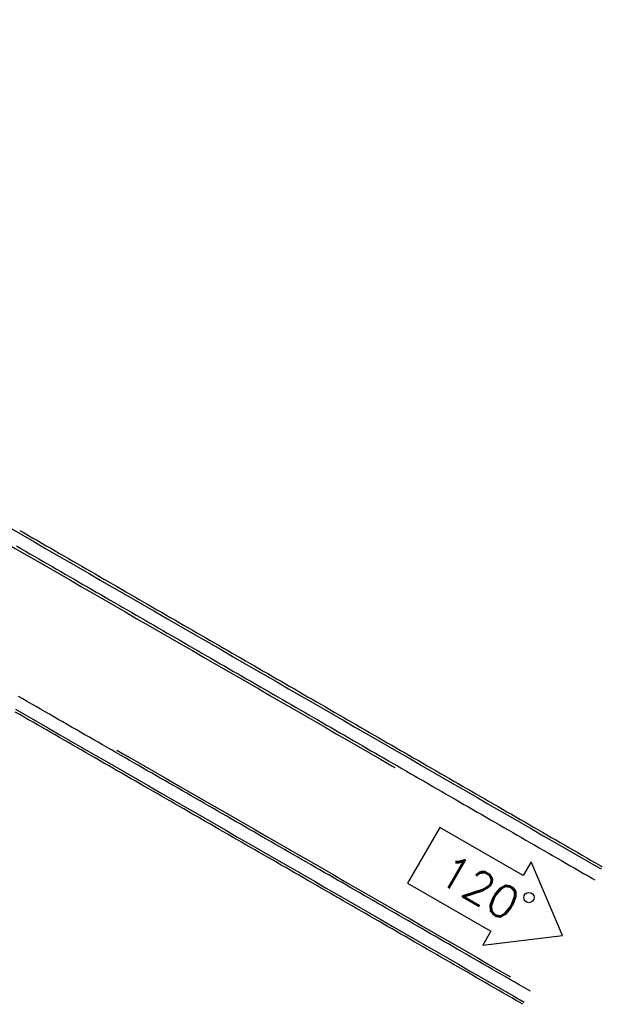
# Model space of a CAD drawing. Header units: metres. Extents: x 209848 to 209928, y 1182430 to 1182563.
# Tile 254 of 256: x 209913 to 209924, y 1182471 to 1182490. Entities that reach past the tile are written whole.
import ezdxf
from ezdxf.enums import TextEntityAlignment as Align

# ---------------------------------------------------------------- set-up
doc = ezdxf.new("R2010")
doc.units = ezdxf.units.M
doc.header["$MEASUREMENT"] = 0
doc.linetypes.add('DGN Style 2', pattern=[15.036391, 9.021834, -6.014556])
doc.layers.get('0').update_dxf_attribs({"color": 254})
doc.styles.add('TSText', font='simplex.shx')

# ---------------------------------------------------------------- blocks, each defined once
blk = doc.blocks.new('*U4')
at = {"color": 40, "linetype": 'Continuous'}
for p, q in [((61.375, -18.87), (61.463, -18.921)), ((61.463, -18.921), (61.551, -18.971)), ((61.551, -18.971), (61.639, -19.022)), ((61.639, -19.022), (61.727, -19.073)), ((61.727, -19.073), (61.815, -19.124)), ((61.815, -19.124), (61.903, -19.175)), ((61.903, -19.175), (61.991, -19.226)), ((61.991, -19.226), (62.079, -19.276)), ((62.079, -19.276), (62.167, -19.327)), ((62.167, -19.327), (62.255, -19.378)), ((62.255, -19.378), (62.343, -19.429)), ((62.343, -19.429), (62.431, -19.48)), ((62.431, -19.48), (62.519, -19.531)), ((62.519, -19.531), (62.607, -19.582)), ((62.607, -19.582), (62.695, -19.632)), ((62.695, -19.632), (62.783, -19.683)), ((62.783, -19.683), (62.871, -19.734)), ((62.871, -19.734), (62.959, -19.785)), ((62.959, -19.785), (63.047, -19.836)), ((63.047, -19.836), (63.134, -19.887)), ((63.134, -19.887), (63.222, -19.937)), ((63.222, -19.937), (63.31, -19.988)), ((63.31, -19.988), (63.398, -20.039)), ((63.398, -20.039), (63.486, -20.09)), ((63.486, -20.09), (63.574, -20.141)), ((63.574, -20.141), (63.662, -20.191)), ((63.662, -20.191), (63.75, -20.242)), ((63.75, -20.242), (63.838, -20.293)), ((63.838, -20.293), (63.926, -20.344)), ((63.926, -20.344), (64.014, -20.395)), ((64.014, -20.395), (64.102, -20.446)), ((64.102, -20.446), (64.19, -20.496)), ((64.19, -20.496), (64.278, -20.547)), ((64.278, -20.547), (64.366, -20.598)), ((64.366, -20.598), (64.454, -20.649)), ((64.454, -20.649), (64.542, -20.7)), ((64.542, -20.7), (64.63, -20.751)), ((64.63, -20.751), (64.718, -20.801)), ((64.718, -20.801), (64.806, -20.852)), ((64.806, -20.852), (64.894, -20.903)), ((64.894, -20.903), (64.982, -20.954)), ((64.982, -20.954), (65.07, -21.005)), ((65.07, -21.005), (65.158, -21.056)), ((65.158, -21.056), (65.246, -21.106)), ((65.246, -21.106), (65.334, -21.157)), ((65.334, -21.157), (65.422, -21.208)), ((65.422, -21.208), (65.51, -21.259)), ((65.51, -21.259), (65.598, -21.31)), ((65.598, -21.31), (65.686, -21.361)), ((65.686, -21.361), (65.774, -21.411)), ((65.774, -21.411), (65.862, -21.462)), ((65.862, -21.462), (65.95, -21.513)), ((65.95, -21.513), (66.038, -21.564)), ((66.038, -21.564), (66.126, -21.615)), ((66.126, -21.615), (66.214, -21.665)), ((66.214, -21.665), (66.302, -21.716)), ((66.302, -21.716), (66.39, -21.767)), ((66.39, -21.767), (66.478, -21.818)), ((66.478, -21.818), (66.566, -21.869)), ((66.566, -21.869), (66.654, -21.92)), ((66.654, -21.92), (66.742, -21.97)), ((66.742, -21.97), (66.83, -22.021)), ((66.83, -22.021), (66.918, -22.072)), ((66.918, -22.072), (67.006, -22.123)), ((67.006, -22.123), (67.094, -22.174)), ((67.094, -22.174), (67.182, -22.225)), ((67.182, -22.225), (67.27, -22.275)), ((67.27, -22.275), (67.358, -22.326)), ((61.376, -22.53), (61.288, -22.48)), ((67.358, -22.326), (67.446, -22.377)), ((67.446, -22.377), (67.534, -22.428)), ((67.534, -22.428), (67.622, -22.479)), ((67.622, -22.479), (67.71, -22.529)), ((61.464, -22.581), (61.376, -22.53)), ((61.553, -22.632), (61.464, -22.581)), ((61.641, -22.682), (61.553, -22.632)), ((61.729, -22.733), (61.641, -22.682)), ((67.71, -22.529), (67.798, -22.58)), ((67.798, -22.58), (67.886, -22.631)), ((67.886, -22.631), (67.974, -22.682)), ((67.974, -22.682), (68.062, -22.733)), ((61.817, -22.783), (61.729, -22.733)), ((61.905, -22.834), (61.817, -22.783)), ((61.993, -22.885), (61.905, -22.834)), ((62.081, -22.935), (61.993, -22.885)), ((68.062, -22.733), (68.15, -22.784)), ((68.15, -22.784), (68.238, -22.834)), ((68.238, -22.834), (68.326, -22.885)), ((68.326, -22.885), (68.414, -22.936)), ((62.169, -22.986), (62.081, -22.935)), ((62.257, -23.037), (62.169, -22.986)), ((62.345, -23.087), (62.257, -23.037)), ((68.414, -22.936), (68.501, -22.987)), ((68.501, -22.987), (68.589, -23.038)), ((68.589, -23.038), (68.677, -23.088)), ((62.433, -23.138), (62.345, -23.087)), ((62.521, -23.189), (62.433, -23.138)), ((62.609, -23.239), (62.521, -23.189)), ((62.697, -23.29), (62.609, -23.239)), ((68.677, -23.088), (68.765, -23.139)), ((68.765, -23.139), (68.853, -23.19)), ((68.853, -23.19), (68.941, -23.241)), ((68.941, -23.241), (69.029, -23.292)), ((62.785, -23.341), (62.697, -23.29)), ((62.873, -23.391), (62.785, -23.341)), ((62.961, -23.442), (62.873, -23.391)), ((63.049, -23.493), (62.961, -23.442)), ((69.029, -23.292), (69.117, -23.343)), ((69.117, -23.343), (69.205, -23.393)), ((69.205, -23.393), (69.293, -23.444)), ((69.293, -23.444), (69.381, -23.495)), ((63.137, -23.543), (63.049, -23.493)), ((63.226, -23.594), (63.137, -23.543)), ((63.314, -23.645), (63.226, -23.594)), ((63.402, -23.695), (63.314, -23.645)), ((69.381, -23.495), (69.469, -23.546)), ((69.469, -23.546), (69.557, -23.597)), ((69.557, -23.597), (69.645, -23.647)), ((69.645, -23.647), (69.733, -23.698)), ((63.49, -23.746), (63.402, -23.695)), ((63.578, -23.797), (63.49, -23.746)), ((63.666, -23.847), (63.578, -23.797)), ((63.754, -23.898), (63.666, -23.847)), ((69.733, -23.698), (69.821, -23.749)), ((69.821, -23.749), (69.909, -23.8)), ((69.909, -23.8), (69.997, -23.851)), ((69.997, -23.851), (70.085, -23.902)), ((63.842, -23.949), (63.754, -23.898)), ((63.93, -23.999), (63.842, -23.949)), ((64.018, -24.05), (63.93, -23.999)), ((64.106, -24.101), (64.018, -24.05)), ((70.085, -23.902), (70.173, -23.952)), ((70.173, -23.952), (70.261, -24.003)), ((70.261, -24.003), (70.349, -24.054)), ((70.349, -24.054), (70.437, -24.105)), ((64.194, -24.151), (64.106, -24.101)), ((64.282, -24.202), (64.194, -24.151)), ((64.37, -24.253), (64.282, -24.202)), ((64.458, -24.304), (64.37, -24.253)), ((70.437, -24.105), (70.525, -24.156)), ((70.525, -24.156), (70.613, -24.206)), ((70.613, -24.206), (70.701, -24.257)), ((70.701, -24.257), (70.789, -24.308)), ((64.546, -24.354), (64.458, -24.304)), ((64.634, -24.405), (64.546, -24.354)), ((64.722, -24.456), (64.634, -24.405)), ((70.789, -24.308), (70.877, -24.359)), ((70.877, -24.359), (70.965, -24.41)), ((70.965, -24.41), (71.053, -24.46)), ((64.81, -24.506), (64.722, -24.456)), ((64.898, -24.557), (64.81, -24.506)), ((64.986, -24.608), (64.898, -24.557)), ((65.074, -24.658), (64.986, -24.608)), ((71.053, -24.46), (71.141, -24.511)), ((71.141, -24.511), (71.229, -24.562)), ((71.229, -24.562), (71.317, -24.613)), ((71.317, -24.613), (71.405, -24.664)), ((65.162, -24.709), (65.074, -24.658)), ((65.25, -24.76), (65.162, -24.709)), ((65.338, -24.81), (65.25, -24.76)), ((65.426, -24.861), (65.338, -24.81)), ((71.405, -24.664), (71.493, -24.715)), ((71.493, -24.715), (71.581, -24.765)), ((71.581, -24.765), (71.669, -24.816)), ((71.669, -24.816), (71.757, -24.867)), ((65.515, -24.912), (65.426, -24.861)), ((65.603, -24.963), (65.515, -24.912)), ((65.691, -25.013), (65.603, -24.963)), ((65.779, -25.064), (65.691, -25.013)), ((71.757, -24.867), (71.845, -24.918)), ((71.845, -24.918), (71.933, -24.969)), ((71.933, -24.969), (72.021, -25.019)), ((72.021, -25.019), (72.109, -25.07)), ((65.867, -25.115), (65.779, -25.064)), ((65.955, -25.165), (65.867, -25.115)), ((66.043, -25.216), (65.955, -25.165)), ((66.131, -25.267), (66.043, -25.216)), ((72.109, -25.07), (72.197, -25.121)), ((72.197, -25.121), (72.285, -25.172)), ((72.285, -25.172), (72.373, -25.223)), ((72.373, -25.223), (72.461, -25.273)), ((66.219, -25.318), (66.131, -25.267)), ((66.307, -25.368), (66.219, -25.318)), ((66.395, -25.419), (66.307, -25.368)), ((66.483, -25.47), (66.395, -25.419)), ((72.461, -25.273), (72.549, -25.324)), ((72.549, -25.324), (72.637, -25.375)), ((72.637, -25.375), (72.725, -25.426)), ((72.725, -25.426), (72.813, -25.477)), ((66.571, -25.52), (66.483, -25.47)), ((66.659, -25.571), (66.571, -25.52)), ((66.747, -25.622), (66.659, -25.571)), ((66.835, -25.673), (66.747, -25.622)), ((72.813, -25.477), (72.901, -25.528)), ((72.901, -25.528), (72.947, -25.554)), ((66.923, -25.723), (66.835, -25.673)), ((67.011, -25.774), (66.923, -25.723)), ((67.099, -25.825), (67.011, -25.774)), ((67.187, -25.875), (67.099, -25.825)), ((67.275, -25.926), (67.187, -25.875)), ((67.363, -25.977), (67.275, -25.926)), ((67.451, -26.028), (67.363, -25.977)), ((67.539, -26.078), (67.451, -26.028)), ((67.627, -26.129), (67.539, -26.078)), ((67.715, -26.18), (67.627, -26.129)), ((67.803, -26.231), (67.715, -26.18)), ((67.891, -26.281), (67.803, -26.231)), ((67.979, -26.332), (67.891, -26.281)), ((68.067, -26.383), (67.979, -26.332)), ((68.155, -26.433), (68.067, -26.383)), ((68.243, -26.484), (68.155, -26.433)), ((68.331, -26.535), (68.243, -26.484)), ((68.419, -26.586), (68.331, -26.535)), ((68.507, -26.636), (68.419, -26.586)), ((68.595, -26.687), (68.507, -26.636)), ((68.683, -26.738), (68.595, -26.687)), ((68.771, -26.789), (68.683, -26.738)), ((68.859, -26.839), (68.771, -26.789)), ((68.947, -26.89), (68.859, -26.839)), ((69.035, -26.941), (68.947, -26.89)), ((69.123, -26.992), (69.035, -26.941)), ((69.211, -27.042), (69.123, -26.992)), ((69.299, -27.093), (69.211, -27.042)), ((69.387, -27.144), (69.299, -27.093)), ((69.475, -27.195), (69.387, -27.144)), ((69.563, -27.245), (69.475, -27.195)), ((69.651, -27.296), (69.563, -27.245)), ((69.74, -27.347), (69.651, -27.296)), ((69.828, -27.398), (69.74, -27.347)), ((69.916, -27.448), (69.828, -27.398)), ((70.004, -27.499), (69.916, -27.448)), ((70.092, -27.55), (70.004, -27.499)), ((70.18, -27.601), (70.092, -27.55)), ((70.268, -27.651), (70.18, -27.601)), ((70.356, -27.702), (70.268, -27.651)), ((70.444, -27.753), (70.356, -27.702)), ((70.532, -27.804), (70.444, -27.753)), ((70.62, -27.854), (70.532, -27.804)), ((70.708, -27.905), (70.62, -27.854)), ((70.796, -27.956), (70.708, -27.905)), ((70.884, -28.007), (70.796, -27.956)), ((70.972, -28.057), (70.884, -28.007)), ((71.06, -28.108), (70.972, -28.057)), ((71.148, -28.159), (71.06, -28.108)), ((71.236, -28.21), (71.148, -28.159)), ((71.324, -28.26), (71.236, -28.21)), ((71.369, -28.287), (71.324, -28.26))]:
    blk.add_line(p, q, dxfattribs=at)
at = {"color": 3, "linetype": 'Continuous'}
for p, q in [((61.313, -19.18), (61.401, -19.231)), ((61.401, -19.231), (61.489, -19.282)), ((61.489, -19.282), (61.577, -19.333)), ((61.577, -19.333), (61.665, -19.384)), ((61.665, -19.384), (61.753, -19.435)), ((61.753, -19.435), (61.841, -19.485)), ((61.841, -19.485), (61.929, -19.536)), ((61.929, -19.536), (62.017, -19.587)), ((62.017, -19.587), (62.105, -19.638)), ((62.105, -19.638), (62.193, -19.689)), ((62.193, -19.689), (62.281, -19.74)), ((62.281, -19.74), (62.369, -19.79)), ((62.369, -19.79), (62.457, -19.841)), ((62.457, -19.841), (62.544, -19.892)), ((62.544, -19.892), (62.632, -19.943)), ((62.632, -19.943), (62.72, -19.994)), ((62.72, -19.994), (62.808, -20.045)), ((62.808, -20.045), (62.896, -20.095)), ((62.896, -20.095), (62.984, -20.146)), ((62.984, -20.146), (63.072, -20.197)), ((63.072, -20.197), (63.16, -20.248)), ((63.16, -20.248), (63.248, -20.299)), ((63.248, -20.299), (63.336, -20.35)), ((63.336, -20.35), (63.424, -20.4)), ((63.424, -20.4), (63.512, -20.451)), ((63.512, -20.451), (63.6, -20.502)), ((63.6, -20.502), (63.688, -20.553)), ((63.688, -20.553), (63.776, -20.604)), ((63.776, -20.604), (63.864, -20.655)), ((63.864, -20.655), (63.952, -20.705)), ((63.952, -20.705), (64.04, -20.756)), ((64.04, -20.756), (64.128, -20.807)), ((64.128, -20.807), (64.216, -20.858)), ((64.216, -20.858), (64.304, -20.909)), ((64.304, -20.909), (64.392, -20.96)), ((64.392, -20.96), (64.48, -21.01)), ((64.48, -21.01), (64.568, -21.061)), ((64.568, -21.061), (64.656, -21.112)), ((64.656, -21.112), (64.744, -21.163)), ((64.744, -21.163), (64.832, -21.214)), ((64.832, -21.214), (64.92, -21.265)), ((64.92, -21.265), (65.008, -21.315)), ((65.008, -21.315), (65.096, -21.366)), ((65.096, -21.366), (65.184, -21.417)), ((65.184, -21.417), (65.272, -21.468)), ((65.272, -21.468), (65.36, -21.519)), ((65.36, -21.519), (65.448, -21.569)), ((65.448, -21.569), (65.536, -21.62)), ((65.536, -21.62), (65.624, -21.671)), ((65.624, -21.671), (65.712, -21.722)), ((65.712, -21.722), (65.8, -21.773)), ((65.8, -21.773), (65.888, -21.824)), ((65.888, -21.824), (65.976, -21.874)), ((65.976, -21.874), (66.064, -21.925)), ((66.064, -21.925), (66.152, -21.976)), ((66.152, -21.976), (66.24, -22.027)), ((66.24, -22.027), (66.328, -22.078)), ((66.328, -22.078), (66.416, -22.129)), ((61.438, -22.22), (61.35, -22.169)), ((61.526, -22.27), (61.438, -22.22)), ((61.614, -22.321), (61.526, -22.27)), ((66.416, -22.129), (66.504, -22.179)), ((66.504, -22.179), (66.592, -22.23)), ((66.592, -22.23), (66.68, -22.281)), ((66.68, -22.281), (66.768, -22.332)), ((61.702, -22.371), (61.614, -22.321)), ((61.79, -22.422), (61.702, -22.371)), ((61.878, -22.473), (61.79, -22.422)), ((61.966, -22.523), (61.878, -22.473)), ((66.768, -22.332), (66.856, -22.383)), ((66.856, -22.383), (66.944, -22.433)), ((66.944, -22.433), (67.032, -22.484)), ((67.032, -22.484), (67.12, -22.535)), ((62.054, -22.574), (61.966, -22.523)), ((62.142, -22.625), (62.054, -22.574)), ((62.23, -22.675), (62.142, -22.625)), ((62.319, -22.726), (62.23, -22.675)), ((67.12, -22.535), (67.208, -22.586)), ((67.208, -22.586), (67.296, -22.637)), ((67.296, -22.637), (67.384, -22.688)), ((67.384, -22.688), (67.472, -22.738)), ((62.407, -22.777), (62.319, -22.726)), ((62.495, -22.827), (62.407, -22.777)), ((62.583, -22.878), (62.495, -22.827)), ((62.671, -22.929), (62.583, -22.878)), ((67.472, -22.738), (67.56, -22.789)), ((67.56, -22.789), (67.648, -22.84)), ((67.648, -22.84), (67.736, -22.891)), ((62.759, -22.979), (62.671, -22.929)), ((62.847, -23.03), (62.759, -22.979)), ((62.935, -23.081), (62.847, -23.03)), ((63.023, -23.131), (62.935, -23.081)), ((67.736, -22.891), (67.824, -22.942)), ((67.824, -22.942), (67.912, -22.992)), ((67.912, -22.992), (68, -23.043)), ((68, -23.043), (68.087, -23.094)), ((63.111, -23.182), (63.023, -23.131)), ((63.199, -23.233), (63.111, -23.182)), ((63.287, -23.283), (63.199, -23.233)), ((68.087, -23.094), (68.175, -23.145)), ((68.175, -23.145), (68.263, -23.196)), ((68.263, -23.196), (68.351, -23.247)), ((68.351, -23.247), (68.439, -23.297)), ((63.375, -23.334), (63.287, -23.283)), ((63.463, -23.385), (63.375, -23.334)), ((63.551, -23.435), (63.463, -23.385)), ((63.639, -23.486), (63.551, -23.435)), ((68.439, -23.297), (68.527, -23.348)), ((68.527, -23.348), (68.615, -23.399)), ((68.615, -23.399), (68.703, -23.45)), ((68.703, -23.45), (68.791, -23.501)), ((63.727, -23.537), (63.639, -23.486)), ((63.815, -23.587), (63.727, -23.537)), ((63.903, -23.638), (63.815, -23.587)), ((63.992, -23.689), (63.903, -23.638)), ((68.791, -23.501), (68.879, -23.551)), ((68.879, -23.551), (68.967, -23.602)), ((68.967, -23.602), (69.055, -23.653)), ((69.055, -23.653), (69.143, -23.704)), ((64.08, -23.739), (63.992, -23.689)), ((64.168, -23.79), (64.08, -23.739)), ((64.256, -23.841), (64.168, -23.79)), ((64.344, -23.891), (64.256, -23.841)), ((69.143, -23.704), (69.231, -23.755)), ((69.231, -23.755), (69.319, -23.806)), ((69.319, -23.806), (69.407, -23.856)), ((69.407, -23.856), (69.495, -23.907)), ((64.432, -23.942), (64.344, -23.891)), ((64.52, -23.993), (64.432, -23.942)), ((64.608, -24.044), (64.52, -23.993)), ((64.696, -24.094), (64.608, -24.044)), ((69.495, -23.907), (69.583, -23.958)), ((69.583, -23.958), (69.671, -24.009)), ((69.671, -24.009), (69.759, -24.06)), ((69.759, -24.06), (69.847, -24.11)), ((64.784, -24.145), (64.696, -24.094)), ((64.872, -24.196), (64.784, -24.145)), ((64.96, -24.246), (64.872, -24.196)), ((65.048, -24.297), (64.96, -24.246)), ((69.847, -24.11), (69.935, -24.161)), ((69.935, -24.161), (70.023, -24.212)), ((70.023, -24.212), (70.111, -24.263)), ((65.136, -24.348), (65.048, -24.297)), ((65.224, -24.398), (65.136, -24.348)), ((65.312, -24.449), (65.224, -24.398)), ((65.4, -24.5), (65.312, -24.449)), ((70.111, -24.263), (70.199, -24.314)), ((70.199, -24.314), (70.287, -24.365)), ((70.287, -24.365), (70.375, -24.415)), ((70.375, -24.415), (70.463, -24.466)), ((65.488, -24.551), (65.4, -24.5)), ((65.576, -24.601), (65.488, -24.551)), ((65.664, -24.652), (65.576, -24.601)), ((70.463, -24.466), (70.551, -24.517)), ((70.551, -24.517), (70.639, -24.568)), ((70.639, -24.568), (70.727, -24.619)), ((70.727, -24.619), (70.815, -24.669)), ((65.752, -24.703), (65.664, -24.652)), ((65.84, -24.753), (65.752, -24.703)), ((65.928, -24.804), (65.84, -24.753)), ((66.016, -24.855), (65.928, -24.804)), ((70.815, -24.669), (70.903, -24.72)), ((70.903, -24.72), (70.991, -24.771)), ((70.991, -24.771), (71.079, -24.822)), ((71.079, -24.822), (71.167, -24.873)), ((66.104, -24.905), (66.016, -24.855)), ((66.192, -24.956), (66.104, -24.905)), ((66.28, -25.007), (66.192, -24.956)), ((66.368, -25.058), (66.28, -25.007)), ((71.167, -24.873), (71.255, -24.924)), ((71.255, -24.924), (71.343, -24.974)), ((71.343, -24.974), (71.431, -25.025)), ((71.431, -25.025), (71.519, -25.076)), ((66.457, -25.108), (66.368, -25.058)), ((66.545, -25.159), (66.457, -25.108)), ((66.633, -25.21), (66.545, -25.159)), ((66.721, -25.261), (66.633, -25.21)), ((71.519, -25.076), (71.607, -25.127)), ((71.607, -25.127), (71.695, -25.178)), ((71.695, -25.178), (71.783, -25.228)), ((71.783, -25.228), (71.871, -25.279)), ((66.809, -25.311), (66.721, -25.261)), ((66.897, -25.362), (66.809, -25.311)), ((66.985, -25.413), (66.897, -25.362)), ((67.073, -25.463), (66.985, -25.413)), ((71.871, -25.279), (71.959, -25.33)), ((71.959, -25.33), (72.047, -25.381)), ((72.047, -25.381), (72.135, -25.432)), ((72.135, -25.432), (72.223, -25.482)), ((67.161, -25.514), (67.073, -25.463)), ((67.249, -25.565), (67.161, -25.514)), ((67.337, -25.616), (67.249, -25.565)), ((67.425, -25.666), (67.337, -25.616)), ((72.223, -25.482), (72.311, -25.533)), ((72.311, -25.533), (72.399, -25.584)), ((72.399, -25.584), (72.487, -25.635)), ((67.513, -25.717), (67.425, -25.666)), ((67.601, -25.768), (67.513, -25.717)), ((67.689, -25.818), (67.601, -25.768)), ((67.777, -25.869), (67.689, -25.818)), ((72.487, -25.635), (72.575, -25.686)), ((72.575, -25.686), (72.663, -25.737)), ((72.663, -25.737), (72.751, -25.787)), ((72.751, -25.787), (72.797, -25.814)), ((67.865, -25.92), (67.777, -25.869)), ((67.953, -25.971), (67.865, -25.92)), ((68.041, -26.021), (67.953, -25.971)), ((68.129, -26.072), (68.041, -26.021)), ((68.217, -26.123), (68.129, -26.072)), ((68.305, -26.174), (68.217, -26.123)), ((68.393, -26.224), (68.305, -26.174)), ((68.481, -26.275), (68.393, -26.224)), ((68.569, -26.326), (68.481, -26.275)), ((68.657, -26.377), (68.569, -26.326)), ((68.745, -26.427), (68.657, -26.377)), ((68.833, -26.478), (68.745, -26.427)), ((68.921, -26.529), (68.833, -26.478)), ((69.009, -26.579), (68.921, -26.529)), ((69.097, -26.63), (69.009, -26.579)), ((69.185, -26.681), (69.097, -26.63)), ((69.273, -26.732), (69.185, -26.681)), ((69.361, -26.782), (69.273, -26.732)), ((69.449, -26.833), (69.361, -26.782)), ((69.537, -26.884), (69.449, -26.833)), ((69.625, -26.935), (69.537, -26.884)), ((69.713, -26.985), (69.625, -26.935)), ((69.801, -27.036), (69.713, -26.985)), ((69.889, -27.087), (69.801, -27.036)), ((69.977, -27.138), (69.889, -27.087)), ((70.065, -27.188), (69.977, -27.138)), ((70.153, -27.239), (70.065, -27.188)), ((70.241, -27.29), (70.153, -27.239)), ((70.329, -27.341), (70.241, -27.29)), ((70.417, -27.391), (70.329, -27.341)), ((70.505, -27.442), (70.417, -27.391)), ((70.593, -27.493), (70.505, -27.442)), ((70.681, -27.544), (70.593, -27.493)), ((70.769, -27.594), (70.681, -27.544)), ((70.857, -27.645), (70.769, -27.594)), ((70.946, -27.696), (70.857, -27.645)), ((71.034, -27.747), (70.946, -27.696)), ((71.122, -27.797), (71.034, -27.747)), ((71.21, -27.848), (71.122, -27.797)), ((71.298, -27.899), (71.21, -27.848)), ((71.386, -27.95), (71.298, -27.899)), ((71.474, -28), (71.386, -27.95)), ((71.519, -28.027), (71.474, -28))]:
    blk.add_line(p, q, dxfattribs=at)
blk = doc.blocks.new('ATTEMP')
at = {"color": 4, "linetype": 'Continuous'}
for p, q in [((61.206, -24.773), (60.568, -25.877)), ((62.862, -25.73), (61.206, -24.773)), ((63.022, -25.453), (62.862, -25.73)), ((63.648, -26.919), (63.022, -25.453)), ((60.568, -25.877), (62.225, -26.834)), ((62.225, -26.834), (62.065, -27.11)), ((62.065, -27.11), (63.648, -26.919))]:
    blk.add_line(p, q, dxfattribs=at)
at = {"color": 5, "linetype": 'Continuous', "flags": 128}
for points in [[(52.705, -18.84), (52.925, -18.967), (53.145, -19.094), (53.365, -19.221), (53.585, -19.348), (53.805, -19.475), (54.024, -19.602), (54.244, -19.729), (54.464, -19.856), (54.684, -19.983), (54.904, -20.11), (55.124, -20.237), (55.344, -20.364), (55.564, -20.491), (55.784, -20.618), (56.004, -20.745), (56.224, -20.872), (56.444, -20.999), (56.664, -21.126), (56.884, -21.253), (57.104, -21.38), (57.324, -21.507), (57.544, -21.634), (57.764, -21.761), (57.984, -21.888), (58.204, -22.015), (58.424, -22.142), (58.644, -22.269), (58.864, -22.396), (59.084, -22.523), (59.303, -22.65), (59.523, -22.777), (59.743, -22.904), (59.963, -23.031), (60.183, -23.158), (60.403, -23.285), (60.623, -23.412), (60.843, -23.539), (61.063, -23.666), (61.283, -23.793), (61.503, -23.92), (61.723, -24.047), (61.943, -24.174), (62.163, -24.301), (62.383, -24.428), (62.603, -24.555), (62.823, -24.682), (63.043, -24.809), (63.263, -24.936), (63.483, -25.063), (63.703, -25.19), (63.923, -25.317), (64.143, -25.444), (64.362, -25.571), (64.41, -25.598)], [(52.778, -22.423), (52.999, -22.549), (53.219, -22.676), (53.439, -22.802), (53.659, -22.929), (53.879, -23.056), (54.099, -23.182), (54.319, -23.309), (54.539, -23.435), (54.759, -23.562), (54.979, -23.689), (55.199, -23.815), (55.419, -23.942), (55.64, -24.069), (55.86, -24.196), (56.08, -24.322), (56.3, -24.449), (56.52, -24.576), (56.74, -24.702), (56.96, -24.829), (57.18, -24.956), (57.4, -25.083), (57.62, -25.209), (57.84, -25.336), (58.06, -25.463), (58.28, -25.59), (58.5, -25.717), (58.72, -25.843), (58.94, -25.97), (59.16, -26.097), (59.38, -26.224), (59.6, -26.351), (59.82, -26.477), (60.04, -26.604), (60.26, -26.731), (60.48, -26.858), (60.7, -26.985), (60.92, -27.112), (61.14, -27.238), (61.36, -27.365), (61.58, -27.492), (61.8, -27.619), (62.02, -27.746), (62.24, -27.873), (62.46, -28), (62.68, -28.126), (62.883, -28.243)]]:
    blk.add_lwpolyline(points, dxfattribs=at)
at = {"color": 1, "linetype": 'DGN Style 2', "flags": 128}
blk.add_lwpolyline([(-9.736, 0.001), (-9.732, 0.262), (-9.721, 0.525), (-9.701, 0.789), (-9.674, 1.054), (-9.639, 1.318), (-9.596, 1.583), (-9.546, 1.847), (-9.487, 2.11), (-9.421, 2.373), (-9.348, 2.634), (-9.267, 2.894), (-9.178, 3.152), (-9.082, 3.408), (-8.978, 3.662), (-8.867, 3.913), (-8.748, 4.162), (-8.623, 4.408), (-8.49, 4.65), (-8.35, 4.889), (-8.203, 5.125), (-8.049, 5.356), (-7.889, 5.583), (-7.722, 5.806), (-7.548, 6.024), (-7.368, 6.238), (-7.182, 6.446), (-6.99, 6.649), (-6.791, 6.847), (-6.587, 7.039), (-6.378, 7.225), (-6.163, 7.406), (-5.942, 7.58), (-5.717, 7.748), (-5.486, 7.91), (-5.251, 8.064), (-5.011, 8.212), (-4.768, 8.353), (-4.519, 8.488), (-4.267, 8.614), (-4.012, 8.734), (-3.753, 8.846), (-3.49, 8.95), (-3.225, 9.047), (-2.956, 9.136), (-2.685, 9.218), (-2.412, 9.291), (-2.137, 9.356), (-1.859, 9.413), (-1.581, 9.463), (-1.3, 9.504), (-1.019, 9.536), (-0.737, 9.561), (-0.454, 9.577), (-0.17, 9.585), (0.113, 9.584), (0.397, 9.575), (0.68, 9.558), (0.963, 9.533), (1.244, 9.499), (1.525, 9.456), (1.805, 9.406), (2.082, 9.347), (2.358, 9.281), (2.632, 9.206), (2.904, 9.123), (3.173, 9.032), (3.439, 8.933), (3.703, 8.826), (3.963, 8.711), (4.219, 8.589), (4.468, 8.464), (4.715, 8.338), (4.961, 8.212), (5.206, 8.084), (5.45, 7.957), (5.693, 7.829), (5.935, 7.7), (6.175, 7.571), (6.415, 7.442), (6.654, 7.313), (6.892, 7.183), (7.13, 7.053), (7.366, 6.923), (7.602, 6.793), (7.836, 6.663), (8.071, 6.533), (8.304, 6.403), (8.537, 6.272), (8.769, 6.142), (9, 6.012), (9.231, 5.882), (9.462, 5.751), (9.692, 5.621), (9.921, 5.491), (10.15, 5.361), (10.378, 5.231), (10.606, 5.101), (10.834, 4.971), (11.061, 4.842), (11.288, 4.712), (11.515, 4.582), (11.741, 4.453), (11.967, 4.324), (12.192, 4.194), (12.418, 4.065), (12.643, 3.936), (12.868, 3.807), (13.092, 3.678), (13.316, 3.549), (13.541, 3.42), (13.765, 3.291), (13.988, 3.162), (14.212, 3.033), (14.435, 2.905), (14.658, 2.776), (14.881, 2.648), (15.104, 2.519), (15.327, 2.391), (15.55, 2.263), (15.772, 2.134), (15.994, 2.006), (16.217, 1.878), (16.439, 1.75), (16.661, 1.622), (16.883, 1.494), (17.105, 1.366), (17.326, 1.238), (17.548, 1.11), (17.769, 0.982), (17.991, 0.855), (18.212, 0.727), (18.434, 0.599), (18.655, 0.471), (18.876, 0.344), (19.097, 0.216), (19.318, 0.088), (19.54, -0.039), (19.76, -0.167), (19.981, -0.294), (20.202, -0.422), (20.423, -0.549), (20.644, -0.677), (20.865, -0.804), (21.085, -0.932), (21.306, -1.059), (21.527, -1.186), (21.747, -1.314), (21.968, -1.441), (22.189, -1.568), (22.409, -1.696), (22.63, -1.823), (22.85, -1.95), (23.071, -2.078), (23.291, -2.205), (23.511, -2.332), (23.732, -2.459), (23.952, -2.586), (24.172, -2.714), (24.393, -2.841), (24.613, -2.968), (24.833, -3.095), (25.054, -3.222), (25.274, -3.35), (25.494, -3.477), (25.714, -3.604), (25.935, -3.731), (26.155, -3.858), (26.375, -3.985), (26.595, -4.112), (26.815, -4.24), (27.036, -4.367), (27.256, -4.494), (27.476, -4.621), (27.696, -4.748), (27.916, -4.875), (28.136, -5.002), (28.356, -5.129), (28.576, -5.256), (28.797, -5.383), (29.017, -5.51), (29.237, -5.637), (29.457, -5.765), (29.677, -5.892), (29.897, -6.019), (30.117, -6.146), (30.337, -6.273), (30.557, -6.4), (30.777, -6.527), (30.997, -6.654), (31.217, -6.781), (31.437, -6.908), (31.657, -7.035), (31.877, -7.162), (32.097, -7.289), (32.317, -7.416), (32.537, -7.543), (32.757, -7.67), (32.977, -7.797), (33.197, -7.924), (33.417, -8.051), (33.637, -8.178), (33.857, -8.305), (34.077, -8.432), (34.297, -8.559), (34.517, -8.686), (34.737, -8.813), (34.957, -8.94), (35.177, -9.067), (35.397, -9.194), (35.617, -9.321), (35.837, -9.448), (36.057, -9.575), (36.277, -9.702), (36.497, -9.829), (36.717, -9.956), (36.937, -10.083), (37.157, -10.21), (37.377, -10.337), (37.597, -10.464), (37.817, -10.591), (38.037, -10.718), (38.257, -10.845), (38.477, -10.972), (38.697, -11.099), (38.917, -11.226), (39.137, -11.353), (39.357, -11.48), (39.577, -11.607), (39.797, -11.734), (40.017, -11.861), (40.237, -11.988), (40.457, -12.115), (40.677, -12.242), (40.897, -12.369), (41.117, -12.496), (41.337, -12.623), (41.557, -12.75), (41.777, -12.877), (41.997, -13.004), (42.217, -13.131), (42.437, -13.258), (42.657, -13.385), (42.877, -13.512), (43.096, -13.639), (43.316, -13.766), (43.536, -13.893), (43.756, -14.02), (43.976, -14.147), (44.196, -14.274), (44.416, -14.401), (44.636, -14.528), (44.856, -14.655), (45.076, -14.782), (45.296, -14.909), (45.516, -15.036), (45.736, -15.163), (45.956, -15.29), (46.176, -15.417), (46.396, -15.544), (46.616, -15.671), (46.836, -15.798), (47.056, -15.925), (47.276, -16.052), (47.496, -16.179), (47.716, -16.306), (47.936, -16.433), (48.156, -16.56), (48.376, -16.687), (48.596, -16.814), (48.815, -16.941), (49.035, -17.068), (49.255, -17.195), (49.475, -17.322), (49.695, -17.449), (49.915, -17.576), (50.135, -17.703), (50.355, -17.83), (50.575, -17.957), (50.795, -18.084), (51.015, -18.211), (51.235, -18.338), (51.455, -18.465), (51.675, -18.592), (51.895, -18.719), (52.115, -18.846), (52.335, -18.973), (52.555, -19.1), (52.775, -19.227), (52.995, -19.354), (53.215, -19.481), (53.435, -19.608), (53.655, -19.735), (53.874, -19.862), (54.094, -19.989), (54.314, -20.116), (54.534, -20.243), (54.754, -20.37), (54.974, -20.497), (55.194, -20.624), (55.414, -20.751), (55.634, -20.878), (55.854, -21.005), (56.074, -21.132), (56.294, -21.259), (56.514, -21.386), (56.734, -21.513), (56.954, -21.64), (57.174, -21.767), (57.394, -21.894), (57.614, -22.021), (57.834, -22.148), (58.054, -22.275), (58.274, -22.402), (58.494, -22.529), (58.714, -22.656), (58.934, -22.783), (59.153, -22.91), (59.373, -23.037), (59.593, -23.164), (59.813, -23.291), (60.033, -23.418), (60.253, -23.545), (60.473, -23.672), (60.693, -23.799), (60.913, -23.926), (61.133, -24.053), (61.353, -24.18), (61.573, -24.307), (61.793, -24.434), (62.013, -24.561), (62.233, -24.688), (62.453, -24.815), (62.673, -24.942), (62.893, -25.069), (63.113, -25.196), (63.333, -25.323), (63.553, -25.45), (63.773, -25.577), (63.993, -25.704), (64.212, -25.831), (64.26, -25.858)], dxfattribs=at)
at = {"color": 6, "linetype": 'DGN Style 2', "flags": 128}
blk.add_lwpolyline([(-7.286, -27.61), (-7.286, -27.356), (-7.286, -27.102), (-7.286, -26.849), (-7.286, -26.596), (-7.286, -26.344), (-7.286, -26.093), (-7.286, -25.843), (-7.286, -25.593), (-7.286, -25.345), (-7.286, -25.098), (-7.286, -24.852), (-7.286, -24.607), (-7.287, -24.364), (-7.287, -24.122), (-7.287, -23.882), (-7.287, -23.643), (-7.287, -23.405), (-7.288, -23.169), (-7.288, -22.934), (-7.288, -22.701), (-7.289, -22.47), (-7.289, -22.24), (-7.29, -22.012), (-7.29, -21.785), (-7.291, -21.56), (-7.291, -21.337), (-7.292, -21.116), (-7.293, -20.896), (-7.293, -20.678), (-7.294, -20.462), (-7.295, -20.247), (-7.295, -20.034), (-7.296, -19.823), (-7.297, -19.614), (-7.297, -19.406), (-7.298, -19.2), (-7.299, -18.996), (-7.299, -18.794), (-7.3, -18.594), (-7.3, -18.395), (-7.301, -18.199), (-7.301, -18.004), (-7.301, -17.81), (-7.301, -17.619), (-7.301, -17.43), (-7.301, -17.242), (-7.301, -17.056), (-7.3, -16.872), (-7.3, -16.69), (-7.299, -16.509), (-7.298, -16.331), (-7.297, -16.154), (-7.296, -15.979), (-7.295, -15.806), (-7.293, -15.634), (-7.291, -15.465), (-7.289, -15.297), (-7.287, -15.131), (-7.284, -14.967), (-7.282, -14.805), (-7.279, -14.644), (-7.275, -14.485), (-7.272, -14.328), (-7.268, -14.173), (-7.264, -14.019), (-7.26, -13.868), (-7.255, -13.718), (-7.251, -13.569), (-7.245, -13.423), (-7.24, -13.278), (-7.234, -13.134), (-7.228, -12.988), (-7.222, -12.842), (-7.215, -12.694), (-7.207, -12.545), (-7.199, -12.395), (-7.19, -12.244), (-7.181, -12.093), (-7.172, -11.941), (-7.161, -11.788), (-7.15, -11.635), (-7.139, -11.481), (-7.126, -11.326), (-7.113, -11.171), (-7.099, -11.016), (-7.084, -10.86), (-7.069, -10.705), (-7.052, -10.548), (-7.035, -10.392), (-7.017, -10.236), (-6.997, -10.079), (-6.977, -9.923), (-6.955, -9.767), (-6.933, -9.61), (-6.909, -9.454), (-6.884, -9.298), (-6.857, -9.142), (-6.83, -8.987), (-6.801, -8.832), (-6.77, -8.677), (-6.739, -8.523), (-6.705, -8.369), (-6.67, -8.215), (-6.634, -8.062), (-6.596, -7.91), (-6.556, -7.758), (-6.515, -7.607), (-6.471, -7.456), (-6.427, -7.306), (-6.38, -7.157), (-6.331, -7.009), (-6.28, -6.861), (-6.228, -6.715), (-6.173, -6.569), (-6.117, -6.424), (-6.058, -6.28), (-5.998, -6.138), (-5.935, -5.996), (-5.87, -5.855), (-5.803, -5.715), (-5.734, -5.576), (-5.662, -5.438), (-5.588, -5.302), (-5.512, -5.166), (-5.434, -5.032), (-5.353, -4.898), (-5.269, -4.766), (-5.184, -4.636), (-5.095, -4.506), (-5.005, -4.377), (-4.911, -4.25), (-4.815, -4.125), (-4.717, -4), (-4.616, -3.877), (-4.512, -3.755), (-4.406, -3.635), (-4.297, -3.515), (-4.185, -3.398), (-4.07, -3.282), (-3.953, -3.167), (-3.833, -3.054), (-3.71, -2.943), (-3.585, -2.833), (-3.456, -2.725), (-3.325, -2.619), (-3.191, -2.514), (-3.054, -2.411), (-2.914, -2.31), (-2.772, -2.211), (-2.627, -2.114), (-2.479, -2.018), (-2.328, -1.925), (-2.174, -1.834), (-2.018, -1.745), (-1.859, -1.658), (-1.698, -1.573), (-1.533, -1.491), (-1.367, -1.411), (-1.197, -1.333), (-1.025, -1.257), (-0.851, -1.184), (-0.674, -1.114), (-0.495, -1.045), (-0.313, -0.98), (-0.129, -0.916), (0.057, -0.856), (0.245, -0.797), (0.436, -0.742), (0.628, -0.689), (0.823, -0.639), (1.019, -0.591), (1.218, -0.546), (1.418, -0.504), (1.62, -0.464), (1.824, -0.427), (2.03, -0.393), (2.237, -0.361), (2.446, -0.333), (2.656, -0.306), (2.868, -0.283), (3.081, -0.262), (3.295, -0.244), (3.51, -0.229), (3.727, -0.216), (3.945, -0.205), (4.164, -0.198), (4.384, -0.193), (4.606, -0.19), (4.828, -0.19), (5.051, -0.193), (5.274, -0.198), (5.499, -0.206), (5.724, -0.216), (5.95, -0.228), (6.177, -0.243), (6.404, -0.26), (6.632, -0.28), (6.861, -0.302), (7.089, -0.326), (7.319, -0.352), (7.549, -0.381), (7.779, -0.412), (8.009, -0.445), (8.24, -0.48), (8.471, -0.517), (8.703, -0.556), (8.934, -0.597), (9.166, -0.64), (9.398, -0.685), (9.631, -0.732), (9.863, -0.781), (10.096, -0.831), (10.328, -0.883), (10.561, -0.938), (10.794, -0.993), (11.026, -1.051), (11.259, -1.11), (11.492, -1.171), (11.725, -1.233), (11.958, -1.297), (12.191, -1.363), (12.423, -1.43), (12.656, -1.498), (12.889, -1.568), (13.121, -1.639), (13.354, -1.712), (13.586, -1.786), (13.818, -1.861), (14.051, -1.938), (14.283, -2.016), (14.515, -2.095), (14.746, -2.175), (14.978, -2.257), (15.21, -2.339), (15.441, -2.423), (15.672, -2.508), (15.904, -2.593), (16.135, -2.68), (16.365, -2.768), (16.596, -2.857), (16.827, -2.947), (17.057, -3.038), (17.287, -3.129), (17.517, -3.222), (17.747, -3.316), (17.977, -3.41), (18.206, -3.505), (18.436, -3.601), (18.665, -3.698), (18.894, -3.795), (19.123, -3.894), (19.352, -3.993), (19.58, -4.093), (19.809, -4.193), (20.037, -4.294), (20.265, -4.396), (20.493, -4.499), (20.721, -4.602), (20.948, -4.706), (21.176, -4.81), (21.403, -4.915), (21.63, -5.021), (21.857, -5.127), (22.084, -5.233), (22.311, -5.34), (22.537, -5.448), (22.764, -5.556), (22.99, -5.665), (23.216, -5.774), (23.442, -5.884), (23.668, -5.994), (23.894, -6.105), (24.119, -6.216), (24.345, -6.327), (24.57, -6.439), (24.796, -6.551), (25.021, -6.664), (25.246, -6.777), (25.471, -6.89), (25.695, -7.004), (25.92, -7.118), (26.145, -7.232), (26.369, -7.347), (26.593, -7.462), (26.818, -7.577), (27.042, -7.693), (27.266, -7.809), (27.49, -7.925), (27.714, -8.042), (27.937, -8.159), (28.161, -8.276), (28.385, -8.393), (28.608, -8.511), (28.832, -8.629), (29.055, -8.747), (29.278, -8.866), (29.501, -8.984), (29.724, -9.103), (29.947, -9.222), (30.17, -9.341), (30.393, -9.461), (30.616, -9.58), (30.838, -9.7), (31.061, -9.82), (31.284, -9.941), (31.506, -10.061), (31.729, -10.182), (31.951, -10.303), (32.173, -10.424), (32.395, -10.545), (32.618, -10.666), (32.84, -10.787), (33.062, -10.909), (33.284, -11.031), (33.506, -11.153), (33.728, -11.275), (33.95, -11.397), (34.171, -11.519), (34.393, -11.641), (34.615, -11.764), (34.837, -11.887), (35.058, -12.009), (35.28, -12.132), (35.501, -12.255), (35.723, -12.378), (35.944, -12.502), (36.166, -12.625), (36.387, -12.748), (36.608, -12.872), (36.83, -12.995), (37.051, -13.119), (37.272, -13.243), (37.493, -13.367), (37.714, -13.491), (37.936, -13.615), (38.157, -13.739), (38.378, -13.863), (38.599, -13.988), (38.82, -14.112), (39.041, -14.236), (39.262, -14.361), (39.483, -14.485), (39.704, -14.61), (39.924, -14.735), (40.145, -14.86), (40.366, -14.984), (40.587, -15.109), (40.808, -15.234), (41.028, -15.359), (41.249, -15.484), (41.47, -15.609), (41.691, -15.735), (41.911, -15.86), (42.132, -15.985), (42.352, -16.11), (42.573, -16.236), (42.794, -16.361), (43.014, -16.487), (43.235, -16.612), (43.455, -16.738), (43.676, -16.863), (43.896, -16.989), (44.117, -17.114), (44.337, -17.24), (44.558, -17.366), (44.778, -17.492), (44.999, -17.617), (45.219, -17.743), (45.44, -17.869), (45.66, -17.995), (45.88, -18.121), (46.101, -18.247), (46.321, -18.373), (46.541, -18.499), (46.762, -18.625), (46.982, -18.751), (47.202, -18.877), (47.423, -19.003), (47.643, -19.129), (47.863, -19.255), (48.084, -19.382), (48.304, -19.508), (48.524, -19.634), (48.744, -19.76), (48.965, -19.887), (49.185, -20.013), (49.405, -20.139), (49.625, -20.266), (49.846, -20.392), (50.066, -20.518), (50.286, -20.645), (50.506, -20.771), (50.726, -20.898), (50.947, -21.024), (51.167, -21.15), (51.387, -21.277), (51.607, -21.403), (51.827, -21.53), (52.047, -21.656), (52.268, -21.783), (52.488, -21.909), (52.708, -22.036), (52.928, -22.163), (53.148, -22.289), (53.368, -22.416), (53.588, -22.542), (53.808, -22.669), (54.029, -22.796), (54.249, -22.922), (54.469, -23.049), (54.689, -23.175), (54.909, -23.302), (55.129, -23.429), (55.349, -23.555), (55.569, -23.682), (55.789, -23.809), (56.009, -23.936), (56.229, -24.062), (56.449, -24.189), (56.67, -24.316), (56.89, -24.442), (57.11, -24.569), (57.33, -24.696), (57.55, -24.823), (57.77, -24.949), (57.99, -25.076), (58.21, -25.203), (58.43, -25.33), (58.65, -25.457), (58.87, -25.583), (59.09, -25.71), (59.31, -25.837), (59.53, -25.964), (59.75, -26.091), (59.97, -26.217), (60.19, -26.344), (60.41, -26.471), (60.63, -26.598), (60.85, -26.725), (61.07, -26.852), (61.29, -26.979), (61.51, -27.105), (61.73, -27.232), (61.95, -27.359), (62.17, -27.486), (62.39, -27.613), (62.61, -27.74), (62.83, -27.867), (63.033, -27.984)], dxfattribs=at)
at = {"color": 4}
blk.add_arc((62.979, -26.165), 0.102, 0, 360, dxfattribs=at)
at = {"color": 3, "linetype": 'Continuous'}
blk.add_blockref('*U4', (-8.511, 0), dxfattribs=at)
at = {"color": 4, "linetype": 'Continuous', "lineweight": 0, "style": 'TSText'}
blk.add_text('120', height=0.6375, rotation=330, dxfattribs=at).set_placement((61.991, -25.963), align=Align.MIDDLE_CENTER)

msp = doc.modelspace()

# ---------------------------------------------------------------- block references
at = {"color": 1, "linetype": 'DGN Style 2'}
msp.add_blockref('ATTEMP', (209859.856, 1182499.061), dxfattribs=at)

doc.saveas('drawing.dxf')
